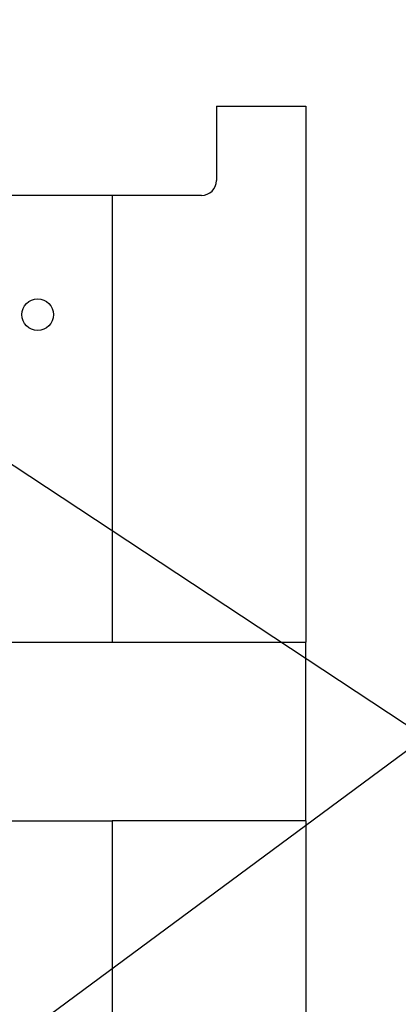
# Model space of a CAD drawing. Header units: inches. Extents: x 1802 to 2468, y -208 to -72.
# Tile 151 of 256: x 1906.39 to 1912.74, y -151.6 to -135.07. Entities that reach past the tile are written whole.
import ezdxf

# ---------------------------------------------------------------- set-up
doc = ezdxf.new("R2010")
doc.units = ezdxf.units.IN
doc.header["$LTSCALE"] = 0.5
doc.header["$MEASUREMENT"] = 0
doc.layers.add('SID-M-D', color=42, linetype='Continuous')
doc.layers.add('SID-M-S', color=105, linetype='Continuous')

msp = doc.modelspace()

# ---------------------------------------------------------------- linework, layer by layer
at = {"layer": 'SID-M-D'}
for p, q in [((1929.47862, -135.07226), (1895.86878, -159.93808)), ((1895.25397, -135.2772), (1930.23006, -158.36689))]:
    msp.add_line(p, q, dxfattribs=at)
at = {"layer": 'SID-M-S'}
for p, q in [((1909.68767, -136.52387), (1909.68767, -137.77387)), ((1909.68767, -136.52387), (1911.18767, -136.52387)), ((1911.18767, -136.52387), (1911.18767, -145.52387)), ((1907.93767, -138.02387), (1905.68767, -138.02387)), ((1907.93767, -138.02387), (1907.93767, -145.52387)), ((1909.43767, -138.02387), (1907.93767, -138.02387)), ((1905.68767, -145.52387), (1907.93767, -145.52387)), ((1907.93767, -145.52387), (1911.18767, -145.52387)), ((1911.18767, -148.52387), (1911.18767, -145.52387)), ((1905.68767, -148.52387), (1907.93767, -148.52387)), ((1907.93767, -148.52387), (1907.93767, -155.02387)), ((1911.18767, -148.52387), (1907.93767, -148.52387)), ((1911.18767, -148.52387), (1911.18767, -156.52387))]:
    msp.add_line(p, q, dxfattribs=at)
msp.add_circle((1906.68767, -140.02387), 0.26565, dxfattribs=at)
msp.add_arc((1909.43767, -137.77387), 0.25, 270, 0, dxfattribs=at)

doc.saveas('drawing.dxf')
